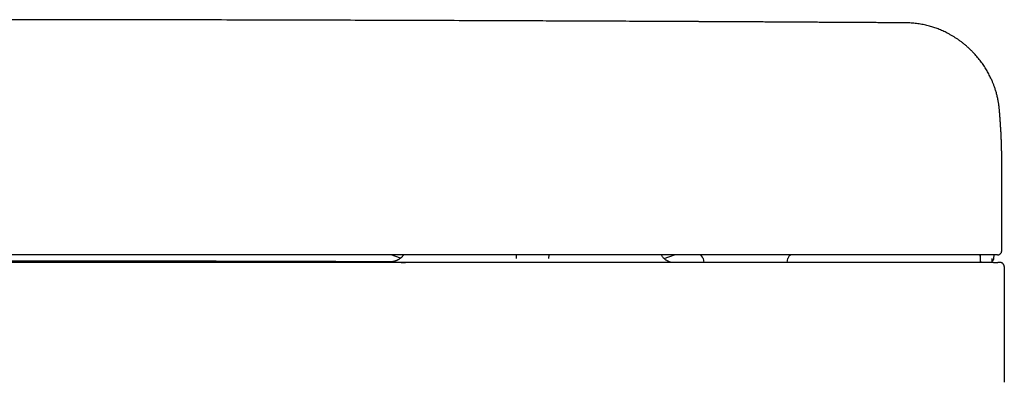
# Model space of a CAD drawing. Header units: millimetres. Extents: x 8 to 888, y 12 to 390.
# Tile 20 of 35: x 411 to 526, y 233 to 275. Entities that reach past the tile are written whole.
import ezdxf

# ---------------------------------------------------------------- set-up
doc = ezdxf.new("R2010")
doc.units = ezdxf.units.MM

msp = doc.modelspace()

# ---------------------------------------------------------------- linework, layer by layer
at = {"color": 7, "linetype": 'Continuous', "lineweight": 30}
for p, q in [((525.77, 258.62), (525.77, 258.64)), ((525.77, 248.17), (525.77, 258.62)), ((525.77, 248.17), (525.77, 248.17)), ((455.36, 247.28), (454.28, 247.67)), ((455.36, 247.28), (454.28, 247.67)), ((468.94, 247.27), (468.94, 247.67)), ((472.73, 247.67), (472.72, 247.27)), ((486.26, 247.24), (487.45, 247.67)), ((486.26, 247.24), (487.45, 247.67)), ((490.8, 247.26), (490.89, 246.79)), ((500.65, 246.79), (500.73, 247.26)), ((524.65, 246.96), (524.66, 247.25)), ((524.85, 247.26), (524.87, 247.67)), ((526.07, 232.75), (526.07, 246.29))]:
    msp.add_line(p, q, dxfattribs=at)
for centre, radius, start, end in [((490.31, 247.17), 0.5, 10, 90), ((501.22, 247.17), 0.5, 90, 170), ((523.54, 246.97), 0.3, 181.9987, 217.534), ((523.56, 246.97), 0.3, 181.9993, 217.5371), ((524.35, 246.97), 0.3, 322.4871, 357.9953)]:
    msp.add_arc(centre, radius, start, end, dxfattribs=at)
for points, knots in [([(514.65, 274.86), (514.38, 274.87), (513.85, 274.87), (513.04, 274.88), (512.25, 274.88), (511.46, 274.89), (510.68, 274.89), (509.92, 274.9), (509.18, 274.9), (508.44, 274.91), (507.67, 274.91), (506.87, 274.91), (506.04, 274.92), (505.22, 274.92), (504.41, 274.93), (503.62, 274.93), (502.85, 274.94), (502.08, 274.94), (501.34, 274.95), (500.6, 274.95), (499.89, 274.95), (499.18, 274.96), (498.51, 274.96), (497.86, 274.97), (497.23, 274.97), (496.62, 274.97), (496.03, 274.98), (495.43, 274.98), (494.84, 274.98), (494.24, 274.98), (493.67, 274.99), (493.1, 274.99), (492.56, 274.99), (492.03, 275), (491.53, 275), (491.06, 275), (490.59, 275), (490.14, 275.01), (489.7, 275.01), (489.28, 275.01), (488.87, 275.01), (488.47, 275.01), (488.07, 275.02), (487.31, 275.02), (486.14, 275.02), (484.57, 275.03), (482.98, 275.04), (481.37, 275.05), (479.75, 275.05), (478.13, 275.06), (476.51, 275.07), (474.88, 275.08), (473.26, 275.08), (469.22, 275.1), (462.78, 275.12), (453.94, 275.15), (444.88, 275.18), (435.62, 275.2), (426.15, 275.22), (416.67, 275.23), (407.2, 275.24), (397.53, 275.24), (387.68, 275.24), (377.63, 275.23), (367.58, 275.22), (357.53, 275.2), (347.48, 275.18), (338.01, 275.15), (331.53, 275.13), (328.03, 275.12), (326.94, 275.11), (325.85, 275.11), (324.76, 275.11), (323.69, 275.1), (322.62, 275.1), (321.57, 275.09), (320.53, 275.09), (319.51, 275.09), (318.49, 275.08), (317.49, 275.08), (316.52, 275.07), (315.58, 275.07), (314.68, 275.07), (313.78, 275.06), (312.89, 275.06), (312.21, 275.06), (311.72, 275.05), (311.43, 275.05), (311.13, 275.05), (310.82, 275.05), (310.5, 275.05), (310.15, 275.05), (309.77, 275.04), (309.36, 275.04), (308.93, 275.04), (308.48, 275.04), (308.02, 275.04), (307.55, 275.03), (307.05, 275.03), (306.55, 275.03), (306.03, 275.03), (305.49, 275.02), (304.94, 275.02), (304.38, 275.02), (303.81, 275.02), (303.21, 275.01), (302.61, 275.01), (301.99, 275.01), (301.36, 275), (300.73, 275), (300.11, 275), (299.49, 274.99), (298.86, 274.99), (298.22, 274.99), (297.57, 274.98), (296.88, 274.98), (296.16, 274.98), (295.41, 274.97), (294.64, 274.97), (293.86, 274.97), (293.07, 274.96), (292.26, 274.96), (291.46, 274.95), (290.67, 274.95), (289.89, 274.94), (289.1, 274.94), (288.3, 274.93), (287.48, 274.93), (286.66, 274.93), (285.82, 274.92), (284.97, 274.92), (284.11, 274.91), (283.23, 274.91), (282.35, 274.9), (281.47, 274.89), (280.59, 274.89), (279.72, 274.88), (278.85, 274.88), (277.97, 274.87), (277.38, 274.87), (277.08, 274.86)], [0, 0, 0, 0, 0.0033902, 0.0067777, 0.0101451, 0.0134765, 0.0167582, 0.0199355, 0.0230697, 0.0261607, 0.0292086, 0.0327809, 0.0362921, 0.0397422, 0.0431312, 0.0464591, 0.0497259, 0.0529317, 0.0560763, 0.0591598, 0.0621822, 0.0651435, 0.0680438, 0.0707223, 0.0733465, 0.0759164, 0.078432, 0.0808933, 0.0834444, 0.0859343, 0.0883632, 0.090731, 0.0930376, 0.0952832, 0.0973445, 0.0993514, 0.1013041, 0.1032024, 0.1050464, 0.1068361, 0.1085714, 0.1102525, 0.1118853, 0.1135126, 0.1199325, 0.1266098, 0.1333331, 0.1401022, 0.1469173, 0.1537782, 0.1605613, 0.1673887, 0.1742576, 0.1811357, 0.218355, 0.2555742, 0.2927934, 0.3326712, 0.372549, 0.4124268, 0.4523046, 0.4921824, 0.534477, 0.5767716, 0.6190663, 0.6613609, 0.7036555, 0.7459501, 0.780966, 0.7855514, 0.7901368, 0.7947222, 0.7993004, 0.8038316, 0.8083098, 0.8127349, 0.817107, 0.821426, 0.825692, 0.8299049, 0.8340648, 0.8379385, 0.8417649, 0.8455442, 0.8492764, 0.8529614, 0.8541766, 0.8553992, 0.8566611, 0.8579641, 0.8593082, 0.8606932, 0.8623782, 0.8641202, 0.8659192, 0.8677751, 0.8697277, 0.8717395, 0.8738107, 0.8759412, 0.8781311, 0.8803802, 0.8826887, 0.8850565, 0.8874836, 0.8899701, 0.8925159, 0.8951209, 0.8977854, 0.9005091, 0.903058, 0.9056567, 0.9083053, 0.9110037, 0.9137519, 0.91655, 0.9196594, 0.922828, 0.926056, 0.9293433, 0.9326899, 0.9360959, 0.9395611, 0.9427897, 0.9460682, 0.9493965, 0.9527746, 0.9562026, 0.9596804, 0.9632081, 0.9667856, 0.9704129, 0.97409, 0.977817, 0.9815939, 0.9852008, 0.9888577, 0.9925546, 0.9962747, 1, 1, 1, 1]), ([(525.48, 264.78), (525.48, 264.79), (525.48, 264.81), (525.48, 264.85), (525.47, 264.91), (525.46, 264.97), (525.46, 265.05), (525.44, 265.13), (525.43, 265.23), (525.42, 265.34), (525.4, 265.46), (525.38, 265.59), (525.35, 265.72), (525.33, 265.86), (525.29, 266.03), (525.25, 266.22), (525.19, 266.45), (525.14, 266.66), (525.08, 266.87), (525.01, 267.07), (524.95, 267.26), (524.89, 267.44), (524.83, 267.61), (524.76, 267.77), (524.7, 267.92), (524.63, 268.09), (524.54, 268.29), (524.43, 268.52), (524.31, 268.76), (524.18, 269), (524.04, 269.24), (523.89, 269.49), (523.74, 269.74), (523.58, 269.98), (523.41, 270.22), (523.23, 270.46), (523.04, 270.69), (522.85, 270.93), (522.63, 271.18), (522.39, 271.44), (522.12, 271.71), (521.84, 271.97), (521.56, 272.22), (521.27, 272.46), (520.98, 272.68), (520.69, 272.89), (520.4, 273.08), (520.11, 273.27), (519.81, 273.44), (519.53, 273.6), (519.26, 273.74), (519, 273.86), (518.72, 273.99), (518.45, 274.1), (518.19, 274.2), (517.95, 274.28), (517.69, 274.37), (517.43, 274.45), (517.15, 274.53), (516.87, 274.6), (516.57, 274.66), (516.27, 274.72), (515.96, 274.77), (515.64, 274.81), (515.32, 274.84), (514.99, 274.86), (514.77, 274.86), (514.65, 274.86)], [0, 0, 0, 0, 0.001442, 0.004218, 0.007678, 0.01183, 0.016591, 0.022023, 0.028126, 0.034899, 0.042341, 0.050304, 0.058905, 0.067616, 0.076158, 0.090996, 0.105286, 0.119028, 0.132224, 0.145124, 0.157454, 0.169215, 0.180405, 0.191026, 0.201087, 0.211126, 0.226215, 0.241878, 0.258116, 0.27493, 0.292319, 0.310283, 0.328823, 0.346322, 0.364304, 0.382767, 0.401643, 0.420511, 0.439294, 0.463075, 0.486716, 0.510211, 0.533562, 0.556772, 0.579844, 0.601472, 0.622979, 0.644366, 0.665635, 0.686806, 0.704111, 0.722113, 0.740811, 0.760204, 0.775928, 0.792081, 0.808662, 0.82567, 0.843427, 0.861628, 0.880272, 0.899361, 0.918896, 0.938517, 0.958573, 0.979066, 1, 1, 1, 1]), ([(525.77, 258.64), (525.77, 258.66), (525.77, 258.71), (525.77, 258.77), (525.77, 258.82), (525.77, 258.89), (525.77, 258.95), (525.77, 259), (525.77, 259.05), (525.77, 259.09), (525.76, 259.13), (525.76, 259.16), (525.76, 259.19), (525.76, 259.21), (525.76, 259.24), (525.76, 259.27), (525.76, 259.3), (525.76, 259.34), (525.76, 259.38), (525.76, 259.42), (525.76, 259.46), (525.76, 259.51), (525.76, 259.55), (525.76, 259.59), (525.76, 259.62), (525.76, 259.66), (525.76, 259.7), (525.76, 259.73), (525.76, 259.75), (525.76, 259.77), (525.76, 259.79), (525.76, 259.81), (525.76, 259.84), (525.76, 259.86), (525.75, 259.88), (525.75, 259.91), (525.75, 259.94), (525.75, 259.97), (525.75, 260.01), (525.75, 260.06), (525.75, 260.12), (525.75, 260.17), (525.75, 260.22), (525.75, 260.27), (525.74, 260.31), (525.74, 260.34), (525.74, 260.38), (525.74, 260.41), (525.74, 260.45), (525.74, 260.49), (525.74, 260.55), (525.74, 260.62), (525.73, 260.68), (525.73, 260.73), (525.73, 260.78), (525.73, 260.83), (525.73, 260.89), (525.72, 260.96), (525.72, 261.04), (525.72, 261.1), (525.72, 261.16), (525.72, 261.21), (525.71, 261.26), (525.71, 261.31), (525.71, 261.35), (525.71, 261.39), (525.71, 261.42), (525.71, 261.46), (525.7, 261.49), (525.7, 261.53), (525.7, 261.58), (525.7, 261.63), (525.7, 261.69), (525.69, 261.74), (525.69, 261.8), (525.69, 261.86), (525.68, 261.92), (525.68, 261.97), (525.68, 262), (525.68, 262.04), (525.68, 262.08), (525.67, 262.11), (525.67, 262.14), (525.67, 262.17), (525.67, 262.2), (525.67, 262.23), (525.67, 262.27), (525.66, 262.31), (525.66, 262.35), (525.66, 262.4), (525.66, 262.44), (525.65, 262.49), (525.65, 262.55), (525.65, 262.6), (525.64, 262.64), (525.64, 262.67), (525.64, 262.7), (525.64, 262.73), (525.64, 262.76), (525.64, 262.78), (525.63, 262.79), (525.63, 262.81), (525.63, 262.83), (525.63, 262.86), (525.63, 262.88), (525.63, 262.91), (525.63, 262.93), (525.62, 262.96), (525.62, 262.98), (525.62, 263), (525.62, 263.02), (525.62, 263.04), (525.62, 263.06), (525.62, 263.09), (525.61, 263.12), (525.61, 263.15), (525.61, 263.17), (525.61, 263.2), (525.61, 263.21), (525.61, 263.23), (525.6, 263.25), (525.6, 263.27), (525.6, 263.29), (525.6, 263.32), (525.6, 263.34), (525.6, 263.37), (525.6, 263.39), (525.59, 263.4), (525.59, 263.42), (525.59, 263.43), (525.59, 263.44), (525.59, 263.45), (525.59, 263.46), (525.59, 263.48), (525.59, 263.5), (525.59, 263.52), (525.58, 263.54), (525.58, 263.57), (525.58, 263.59), (525.58, 263.61), (525.58, 263.64), (525.58, 263.66), (525.57, 263.68), (525.57, 263.7), (525.57, 263.73), (525.57, 263.75), (525.57, 263.78), (525.56, 263.8), (525.56, 263.82), (525.56, 263.84), (525.56, 263.86), (525.56, 263.88), (525.56, 263.9), (525.56, 263.93), (525.55, 263.95), (525.55, 263.97), (525.55, 264), (525.55, 264.02), (525.55, 264.04), (525.54, 264.06), (525.54, 264.07), (525.54, 264.09), (525.54, 264.12), (525.54, 264.14), (525.54, 264.17), (525.53, 264.2), (525.53, 264.24), (525.53, 264.27), (525.52, 264.31), (525.52, 264.34), (525.52, 264.36), (525.52, 264.39), (525.52, 264.41), (525.51, 264.43), (525.51, 264.45), (525.51, 264.46), (525.51, 264.48), (525.51, 264.49), (525.51, 264.51), (525.51, 264.53), (525.5, 264.55), (525.5, 264.57), (525.5, 264.59), (525.5, 264.61), (525.5, 264.63), (525.5, 264.64), (525.49, 264.66), (525.49, 264.67), (525.49, 264.68), (525.49, 264.7), (525.49, 264.72), (525.49, 264.75), (525.48, 264.76), (525.48, 264.77)], [0, 0, 0, 0, 0.010087, 0.020456, 0.031079, 0.041936, 0.052994, 0.063869, 0.070889, 0.077783, 0.084345, 0.090334, 0.094635, 0.09859, 0.102639, 0.107038, 0.113144, 0.119818, 0.126936, 0.133948, 0.14111, 0.148083, 0.154861, 0.161759, 0.168223, 0.174254, 0.180038, 0.185848, 0.189312, 0.192786, 0.19627, 0.199764, 0.203448, 0.207498, 0.211653, 0.216132, 0.220937, 0.226067, 0.231456, 0.241044, 0.250525, 0.259711, 0.26834, 0.276411, 0.28271, 0.28864, 0.294396, 0.300027, 0.305534, 0.310915, 0.32332, 0.335878, 0.343969, 0.351993, 0.360308, 0.369034, 0.378172, 0.390511, 0.403016, 0.415723, 0.423593, 0.431683, 0.439993, 0.448143, 0.455787, 0.461437, 0.466775, 0.471962, 0.477213, 0.482528, 0.491292, 0.500222, 0.509318, 0.51864, 0.52831, 0.538331, 0.548561, 0.554763, 0.560877, 0.566903, 0.572803, 0.57834, 0.583385, 0.588039, 0.59244, 0.59718, 0.603274, 0.609933, 0.617119, 0.624301, 0.631304, 0.640205, 0.648847, 0.657575, 0.662889, 0.66826, 0.673557, 0.678416, 0.682819, 0.685454, 0.68812, 0.691107, 0.694416, 0.698049, 0.702004, 0.706474, 0.710586, 0.714314, 0.717658, 0.720618, 0.723549, 0.726865, 0.730955, 0.73551, 0.74044, 0.745052, 0.749199, 0.7523, 0.755078, 0.757711, 0.760691, 0.764048, 0.767781, 0.771646, 0.775776, 0.779553, 0.78283, 0.785608, 0.787376, 0.788863, 0.790406, 0.792234, 0.794348, 0.796748, 0.799942, 0.803532, 0.807155, 0.810511, 0.814845, 0.818638, 0.821892, 0.825196, 0.828964, 0.832459, 0.836277, 0.840393, 0.844398, 0.848151, 0.851651, 0.85472, 0.857565, 0.860486, 0.863825, 0.867581, 0.871359, 0.875313, 0.878994, 0.882378, 0.885465, 0.888255, 0.890748, 0.893921, 0.897336, 0.901018, 0.904969, 0.910964, 0.916776, 0.922315, 0.927631, 0.933119, 0.936344, 0.93965, 0.943038, 0.946295, 0.949265, 0.951948, 0.954343, 0.956768, 0.959249, 0.962017, 0.965072, 0.968413, 0.971836, 0.974886, 0.977547, 0.979819, 0.981721, 0.983777, 0.986222, 0.989055, 0.992278, 0.995889, 1, 1, 1, 1]), ([(525.27, 247.67), (525.27, 247.67), (525.28, 247.67), (525.29, 247.67), (525.3, 247.67), (525.32, 247.67), (525.32, 247.67), (525.33, 247.67), (525.34, 247.67), (525.34, 247.68), (525.34, 247.68), (525.35, 247.68), (525.35, 247.68), (525.35, 247.68), (525.35, 247.68), (525.36, 247.68), (525.36, 247.68), (525.36, 247.68), (525.38, 247.68), (525.4, 247.69), (525.43, 247.7), (525.49, 247.72), (525.54, 247.75), (525.57, 247.78), (525.6, 247.81), (525.64, 247.84), (525.67, 247.89), (525.71, 247.94), (525.74, 248), (525.75, 248.06), (525.76, 248.11), (525.77, 248.15), (525.77, 248.17)], [0, 0, 0, 0, 0.095481, 0.179119, 0.25092, 0.310894, 0.359055, 0.383169, 0.402694, 0.417654, 0.428111, 0.431703, 0.43428, 0.435242, 0.436045, 0.439045, 0.441423, 0.44572, 0.453553, 0.468056, 0.495605, 0.55226, 0.607761, 0.635522, 0.668482, 0.708051, 0.754201, 0.806847, 0.865897, 0.908851, 0.954766, 1, 1, 1, 1]), ([(524.54, 247.67), (521.18, 247.67), (514.45, 247.67), (504.36, 247.67), (494.27, 247.67), (484.19, 247.67), (474.1, 247.67), (464.01, 247.67), (453.92, 247.67), (443.68, 247.67), (433.27, 247.67), (422.7, 247.67), (412.13, 247.67), (401.56, 247.67), (390.99, 247.67), (380.43, 247.67), (369.86, 247.67), (359.29, 247.67), (348.72, 247.67), (338.15, 247.67), (327.59, 247.67), (317.22, 247.67), (307.05, 247.67), (297.09, 247.67), (287.12, 247.67), (277.16, 247.67), (270.52, 247.67), (267.2, 247.67)], [0, 0, 0, 0, 0.039203, 0.078405, 0.117606, 0.156807, 0.196007, 0.235207, 0.274407, 0.313606, 0.354672, 0.395737, 0.436802, 0.477867, 0.518933, 0.559998, 0.601063, 0.642128, 0.683194, 0.72426, 0.765326, 0.806393, 0.845113, 0.883834, 0.922555, 0.961277, 1, 1, 1, 1]), ([(454.25, 246.86), (453.81, 246.87), (453.13, 246.87), (452.2, 246.87), (451.45, 246.87), (450.71, 246.88), (449.96, 246.88), (449.21, 246.88), (448.42, 246.88), (447.6, 246.89), (446.75, 246.89), (445.91, 246.89), (445.08, 246.89), (444.25, 246.9), (443.44, 246.9), (442.64, 246.9), (441.85, 246.9), (441.08, 246.91), (440.33, 246.91), (439.6, 246.91), (438.88, 246.91), (438.17, 246.91), (437.47, 246.92), (436.77, 246.92), (436.09, 246.92), (435.42, 246.92), (434.77, 246.92), (434.13, 246.92), (433.52, 246.93), (432.93, 246.93), (432.36, 246.93), (431.81, 246.93), (431.26, 246.93), (430.73, 246.93), (430.24, 246.93), (429.77, 246.93), (429.33, 246.93), (428.98, 246.94), (428.71, 246.94), (428.51, 246.94), (428.32, 246.94), (428.12, 246.94), (427.9, 246.94), (427.66, 246.94), (427.38, 246.94), (427.09, 246.94), (426.78, 246.94), (426.47, 246.94), (426.14, 246.94), (425.8, 246.94), (425.44, 246.94), (425.08, 246.94), (424.69, 246.94), (424.29, 246.94), (423.88, 246.94), (423.45, 246.95), (423.01, 246.95), (422.55, 246.95), (422.09, 246.95), (421.64, 246.95), (421.19, 246.95), (420.73, 246.95), (420.26, 246.95), (419.78, 246.95), (419.28, 246.95), (418.76, 246.95), (418.21, 246.95), (417.62, 246.95), (417.03, 246.96), (416.42, 246.96), (415.79, 246.96), (415.15, 246.96), (414.5, 246.96), (413.84, 246.96), (413.16, 246.96), (412.47, 246.96), (411.77, 246.96), (411.07, 246.96), (410.35, 246.96), (409.61, 246.96), (408.85, 246.96), (408.08, 246.96), (407.29, 246.97), (406.49, 246.97), (405.68, 246.97), (404.86, 246.97), (404.03, 246.97), (403.19, 246.97), (402.34, 246.97), (401.46, 246.97), (400.56, 246.97), (399.65, 246.97), (398.72, 246.97), (397.78, 246.97), (396.83, 246.97), (396.19, 246.97), (395.87, 246.97)], [0, 0, 0, 0, 0.022319, 0.035078, 0.047866, 0.060683, 0.07353, 0.086397, 0.099151, 0.113974, 0.128572, 0.142946, 0.157096, 0.171272, 0.185215, 0.198925, 0.212403, 0.225647, 0.238429, 0.250985, 0.263318, 0.275425, 0.287548, 0.299437, 0.311093, 0.322514, 0.333702, 0.344656, 0.355376, 0.36529, 0.374995, 0.384492, 0.39378, 0.402859, 0.411729, 0.419362, 0.426833, 0.434143, 0.437533, 0.440887, 0.444205, 0.447495, 0.450884, 0.455408, 0.460166, 0.465158, 0.470385, 0.475847, 0.481439, 0.487257, 0.493301, 0.499572, 0.506203, 0.513071, 0.520173, 0.527511, 0.535085, 0.542894, 0.550939, 0.55844, 0.566134, 0.574023, 0.582105, 0.590381, 0.598851, 0.607515, 0.617269, 0.627257, 0.63748, 0.647937, 0.658629, 0.669555, 0.680715, 0.692111, 0.70374, 0.715604, 0.727485, 0.739591, 0.751924, 0.764483, 0.777503, 0.790757, 0.804245, 0.817968, 0.831926, 0.845863, 0.860025, 0.874414, 0.889029, 0.904176, 0.919558, 0.935175, 0.951028, 0.967117, 0.983441, 1, 1, 1, 1]), ([(524.81, 246.79), (521.78, 246.79), (515.73, 246.79), (506.66, 246.79), (497.59, 246.79), (488.53, 246.79), (479.49, 246.79), (470.45, 246.79), (461.42, 246.79), (452.25, 246.79), (442.95, 246.79), (433.52, 246.79), (424.09, 246.79), (414.67, 246.79), (405.27, 246.79), (399, 246.79), (395.87, 246.79)], [0, 0, 0, 0, 0.070435, 0.140805, 0.211108, 0.281346, 0.351519, 0.421626, 0.491667, 0.561643, 0.634881, 0.708048, 0.781143, 0.854166, 0.927119, 1, 1, 1, 1]), ([(454.24, 246.86), (454.23, 246.86), (454.2, 246.86), (454.16, 246.86), (454.13, 246.86), (454.13, 246.86), (454.15, 246.86), (454.19, 246.85), (454.26, 246.85), (454.35, 246.84), (454.46, 246.84), (454.59, 246.83), (454.75, 246.83), (454.92, 246.82), (455.12, 246.81), (455.34, 246.81), (455.58, 246.8), (455.78, 246.79), (455.92, 246.79), (455.95, 246.79)], [0, 0, 0, 0, 0.025271, 0.088468, 0.151751, 0.214686, 0.277615, 0.340624, 0.403798, 0.46722, 0.530975, 0.594228, 0.657424, 0.720639, 0.783954, 0.847447, 0.911196, 0.974982, 1, 1, 1, 1]), ([(455.75, 247.67), (455.74, 247.66), (455.71, 247.62), (455.66, 247.56), (455.59, 247.48), (455.52, 247.41), (455.45, 247.35), (455.37, 247.28), (455.27, 247.21), (455.19, 247.16), (455.11, 247.11), (455.05, 247.08), (454.99, 247.05), (454.93, 247.02), (454.86, 246.99), (454.79, 246.97), (454.73, 246.95), (454.68, 246.93), (454.64, 246.92), (454.6, 246.91), (454.55, 246.9), (454.51, 246.9), (454.48, 246.89), (454.44, 246.88), (454.4, 246.88), (454.37, 246.87), (454.34, 246.87), (454.32, 246.87), (454.3, 246.87), (454.28, 246.87), (454.27, 246.86), (454.26, 246.86), (454.25, 246.86), (454.24, 246.86), (454.24, 246.86), (454.24, 246.86), (454.24, 246.86)], [0, 0, 0, 0, 0.016015, 0.055787, 0.093975, 0.130561, 0.16873, 0.210478, 0.255777, 0.304557, 0.330225, 0.356721, 0.384025, 0.412114, 0.440964, 0.470545, 0.500942, 0.519547, 0.53916, 0.560028, 0.582362, 0.606339, 0.632105, 0.65978, 0.689467, 0.72125, 0.741356, 0.762257, 0.784465, 0.810059, 0.839418, 0.8684, 0.900437, 0.935569, 0.97383, 1, 1, 1, 1]), ([(487.06, 246.79), (487.04, 246.79), (487.01, 246.8), (486.95, 246.82), (486.86, 246.85), (486.78, 246.89), (486.7, 246.93), (486.62, 246.97), (486.54, 247.02), (486.45, 247.08), (486.36, 247.15), (486.27, 247.22), (486.18, 247.31), (486.09, 247.41), (486.01, 247.51), (485.94, 247.6), (485.91, 247.66), (485.9, 247.67)], [0, 0, 0, 0, 0.024422, 0.0798556, 0.137227, 0.2014154, 0.2578978, 0.3189862, 0.384702, 0.4550403, 0.5299647, 0.609401, 0.6932317, 0.7812902, 0.8733569, 0.9691557, 1, 1, 1, 1]), ([(523.21, 247.67), (523.22, 247.61), (523.22, 247.5), (523.23, 247.32), (523.23, 247.14), (523.24, 247.02), (523.24, 246.96)], [0, 0, 0, 0, 0.238411, 0.494439, 0.750429, 1, 1, 1, 1]), ([(523.24, 247.67), (523.24, 247.61), (523.25, 247.5), (523.25, 247.32), (523.26, 247.14), (523.26, 247.02), (523.26, 246.96)], [0, 0, 0, 0, 0.239288, 0.494971, 0.750631, 1, 1, 1, 1]), ([(523.27, 246.96), (523.28, 246.94), (523.28, 246.91), (523.29, 246.87), (523.31, 246.83), (523.32, 246.8), (523.33, 246.79), (523.33, 246.79)], [0, 0, 0, 0, 0.2571481, 0.5063896, 0.7429188, 0.962745, 1, 1, 1, 1]), ([(523.27, 246.96), (523.27, 246.96), (523.27, 246.96), (523.27, 246.96), (523.27, 246.96), (523.27, 246.96)], [0, 0, 0, 0, 0.420617, 0.967164, 1, 1, 1, 1]), ([(525.03, 247.67), (525.03, 247.67), (525.03, 247.67), (525.03, 247.67), (525.03, 247.67), (525.03, 247.67), (525.03, 247.67), (525.03, 247.67), (525.02, 247.67), (525.02, 247.67), (525.02, 247.67), (525.01, 247.67), (524.99, 247.67), (524.96, 247.67), (524.92, 247.67), (524.88, 247.67), (524.83, 247.67), (524.78, 247.67), (524.72, 247.67), (524.66, 247.67), (524.6, 247.67), (524.56, 247.67), (524.54, 247.67)], [0, 0, 0, 0, 0.000188, 0.000389, 0.000874, 0.002339, 0.007651, 0.033422, 0.053551, 0.072061, 0.090549, 0.148298, 0.251334, 0.334598, 0.417342, 0.50094, 0.584143, 0.666872, 0.750505, 0.833798, 0.916503, 1, 1, 1, 1]), ([(524.65, 246.99), (524.65, 246.99), (524.65, 246.99), (524.67, 246.99), (524.69, 247), (524.72, 247.02), (524.74, 247.04), (524.76, 247.05), (524.78, 247.07), (524.8, 247.1), (524.82, 247.13), (524.84, 247.17), (524.85, 247.21), (524.85, 247.24), (524.85, 247.26)], [0, 0, 0, 0, 0.009111, 0.024406, 0.124876, 0.229732, 0.287273, 0.356783, 0.438492, 0.53203, 0.636567, 0.750746, 0.872676, 1, 1, 1, 1]), ([(524.81, 246.79), (524.83, 246.79), (524.87, 246.79), (524.94, 246.79), (525, 246.79), (525.06, 246.79), (525.12, 246.79), (525.17, 246.79), (525.21, 246.79), (525.25, 246.79), (525.28, 246.79), (525.3, 246.79), (525.32, 246.79), (525.32, 246.79), (525.32, 246.79)], [0, 0, 0, 0, 0.082895, 0.165675, 0.249692, 0.332118, 0.414924, 0.499487, 0.581896, 0.664716, 0.749322, 0.832635, 0.915721, 1, 1, 1, 1]), ([(525.27, 247.67), (525.27, 247.67), (525.26, 247.67), (525.24, 247.67), (525.21, 247.67), (525.18, 247.67), (525.14, 247.67), (525.11, 247.67), (525.09, 247.67), (525.07, 247.67), (525.06, 247.67), (525.06, 247.67), (525.06, 247.67), (525.06, 247.67), (525.06, 247.67), (525.06, 247.67), (525.06, 247.67), (525.06, 247.67), (525.06, 247.67), (525.05, 247.67), (525.05, 247.67), (525.05, 247.67), (525.04, 247.67), (525.04, 247.67), (525.04, 247.67), (525.04, 247.67), (525.03, 247.67), (525.03, 247.67), (525.03, 247.67), (525.03, 247.67), (525.03, 247.67), (525.03, 247.67)], [0, 0, 0, 0, 0.166648, 0.333314, 0.499999, 0.624977, 0.749999, 0.812477, 0.874998, 0.909977, 0.925385, 0.932168, 0.932929, 0.933691, 0.934452, 0.935214, 0.935975, 0.936737, 0.937499, 0.946238, 0.954336, 0.961791, 0.968605, 0.974776, 0.980305, 0.985193, 0.989438, 0.993042, 0.996003, 0.998323, 1, 1, 1, 1]), ([(525.57, 246.79), (525.57, 246.79), (525.57, 246.79), (525.55, 246.79), (525.53, 246.79), (525.49, 246.79), (525.45, 246.79), (525.39, 246.79), (525.34, 246.79), (525.32, 246.79)], [0, 0, 0, 0, 0.119878, 0.266552, 0.41323, 0.559911, 0.706599, 0.853295, 1, 1, 1, 1]), ([(526.07, 246.29), (526.07, 246.31), (526.06, 246.36), (526.05, 246.42), (526.03, 246.48), (526, 246.53), (525.98, 246.57), (525.95, 246.6), (525.93, 246.63), (525.89, 246.67), (525.85, 246.7), (525.82, 246.72), (525.8, 246.73), (525.78, 246.74), (525.76, 246.75), (525.74, 246.76), (525.71, 246.77), (525.69, 246.77), (525.66, 246.78), (525.63, 246.78), (525.6, 246.79), (525.58, 246.79), (525.57, 246.79)], [0, 0, 0, 0, 0.072068, 0.139985, 0.202457, 0.258459, 0.307256, 0.348382, 0.385032, 0.421655, 0.494455, 0.530496, 0.548541, 0.569494, 0.596265, 0.630083, 0.671537, 0.720924, 0.778401, 0.844051, 0.917912, 1, 1, 1, 1])]:
    msp.add_open_spline(points, degree=3, knots=knots, dxfattribs=at)

doc.saveas('drawing.dxf')
